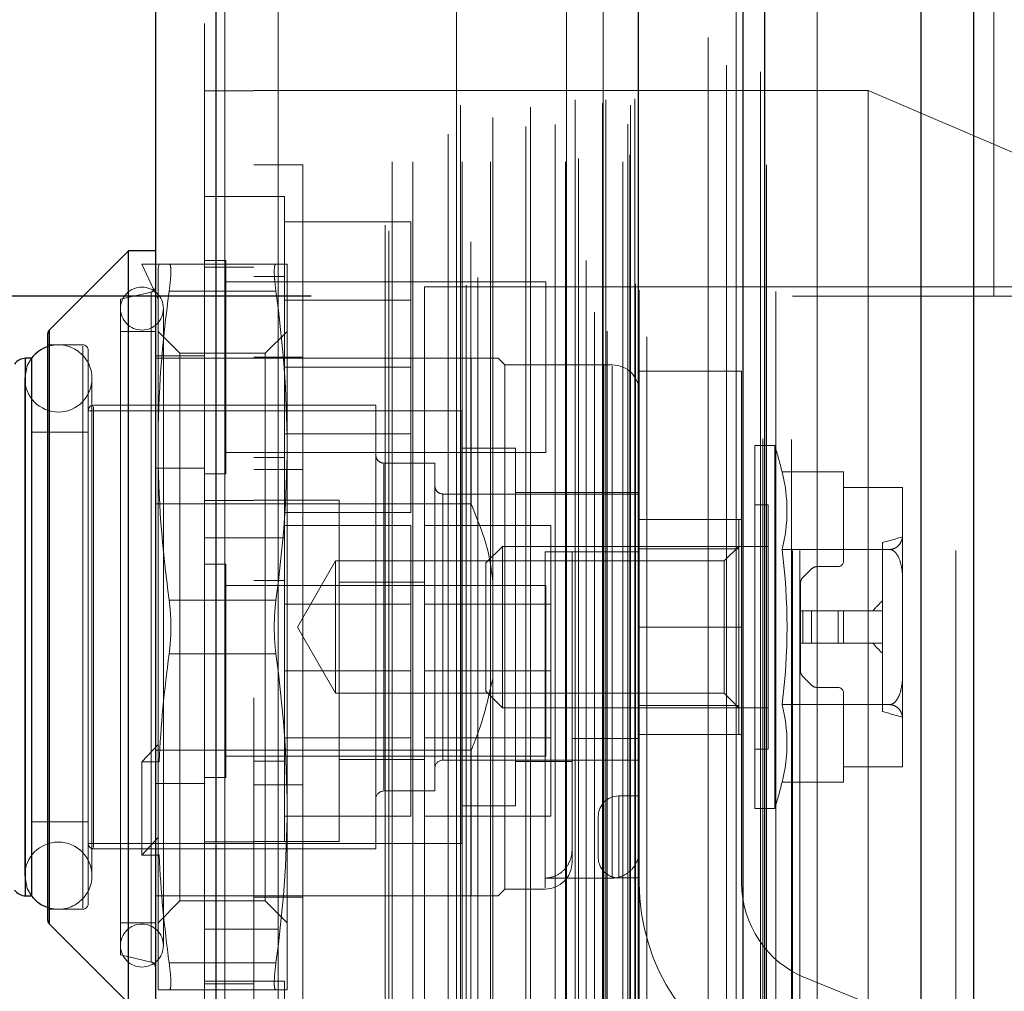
# Model space of a CAD drawing. Header units: inches. Extents: x 0.2 to 10.8, y 0.2 to 8.2.
# Tile 139 of 176: x 6.0583 to 6.1304, y 2.8182 to 2.8893. Entities that reach past the tile are written whole.
import ezdxf

# ---------------------------------------------------------------- set-up
doc = ezdxf.new("R2010")
doc.units = ezdxf.units.IN
doc.header["$MEASUREMENT"] = 0
doc.linetypes.add('HIDDEN', pattern=[0.07500000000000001, 0.05, -0.025])
doc.layers.add('DIMENSIONS', color=140, linetype='Continuous')
doc.styles.add('SLDTEXTSTYLE0', font='TXT', dxfattribs={"width": 0.7})
doc.dimstyles.new('SLDDIMSTYLE0', dxfattribs={"dimtxt": 0.0849609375, "dimasz": 0.13, "dimexe": 0, "dimexo": 0.0625, "dimgap": 0.021240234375, "dimtad": 0, "dimtih": 1, "dimtoh": 1, "dimlfac": 20, "dimrnd": 1e-09, "dimzin": 12, "dimdsep": 46, "dimtxsty": 'SLDTEXTSTYLE0', "dimsah": 1, "dimcen": 0.09, "dimadec": 0, "dimazin": 3, "dimtfac": 1, "dimtofl": 0, "dimtmove": 0, "dimatfit": 3, "dimfxl": 0, "dimfrac": 2, "dimtolj": 1, "dimtzin": 12, "dimarcsym": 0})

# ---------------------------------------------------------------- blocks, each defined once
blk = doc.blocks.new('_D_20')
at = {"layer": 'DIMENSIONS'}
for p, q in [((6.079613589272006, 4.993289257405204), (5.633181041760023, 4.993289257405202)), ((5.758181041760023, 4.993289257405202), (5.758181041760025, 4.1129049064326)), ((5.561267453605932, 3.958853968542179), (5.532737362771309, 3.958853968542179)), ((5.532737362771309, 3.958853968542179), (5.532737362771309, 3.823823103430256)), ((5.955094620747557, 3.958853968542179), (5.983624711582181, 3.958853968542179)), ((5.983624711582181, 3.958853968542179), (5.983624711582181, 3.823823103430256)), ((5.532737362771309, 3.823823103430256), (5.561267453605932, 3.823823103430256)), ((5.983624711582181, 3.823823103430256), (5.955094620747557, 3.823823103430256)), ((5.758181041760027, 2.869089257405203), (5.758181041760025, 3.804803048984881)), ((6.079613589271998, 2.869089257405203), (5.633181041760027, 2.869089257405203))]:
    blk.add_line(p, q, dxfattribs=at)
for points in [[(5.758181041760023, 4.993289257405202), (5.738181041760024, 4.863289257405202), (5.778181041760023, 4.863289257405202)], [(5.758181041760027, 2.869089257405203), (5.778181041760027, 2.999089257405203), (5.738181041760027, 2.999089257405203)]]:
    blk.add_solid(points, dxfattribs=at)
at = {"layer": 'DIMENSIONS', "char_height": 0.08333333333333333, "attachment_point": 1, "style": 'SLDTEXTSTYLE0'}
for s, insert in [('42.48', (5.596606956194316, 4.085296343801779)), ('1079.1', (5.561267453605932, 3.93124541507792))]:
    blk.add_mtext(s, dxfattribs=dict(at, insert=insert))
blk = doc.blocks.new('_D_21')
at = {"layer": 'DIMENSIONS'}
for p, q in [((6.061263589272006, 5.062439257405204), (5.218757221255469, 5.062439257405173)), ((5.343757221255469, 5.062439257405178), (5.343757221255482, 4.696759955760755)), ((5.146843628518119, 4.566628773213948), (5.118313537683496, 4.566628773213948)), ((5.118313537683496, 4.566628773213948), (5.118313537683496, 4.431597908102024)), ((5.540670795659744, 4.566628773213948), (5.569200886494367, 4.566628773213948)), ((5.569200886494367, 4.566628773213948), (5.569200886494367, 4.431597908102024)), ((5.118313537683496, 4.431597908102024), (5.146843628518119, 4.431597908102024)), ((5.569200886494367, 4.431597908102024), (5.540670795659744, 4.431597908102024)), ((5.343757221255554, 2.799889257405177), (5.343757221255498, 4.277546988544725)), ((6.061263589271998, 2.799889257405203), (5.218757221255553, 2.799889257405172))]:
    blk.add_line(p, q, dxfattribs=at)
for points in [[(5.343757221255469, 5.062439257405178), (5.323757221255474, 4.932439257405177), (5.363757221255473, 4.932439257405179)], [(5.343757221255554, 2.799889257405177), (5.363757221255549, 2.929889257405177), (5.32375722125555, 2.929889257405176)]]:
    blk.add_solid(points, dxfattribs=at)
at = {"layer": 'DIMENSIONS', "char_height": 0.08333333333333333, "attachment_point": 1, "style": 'SLDTEXTSTYLE0'}
for s, insert in [('45.25', (5.182183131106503, 4.693071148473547)), ('1149.4', (5.146843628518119, 4.539020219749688)), ('OPENING', (5.08172017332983, 4.38496930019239))]:
    blk.add_mtext(s, dxfattribs=dict(at, insert=insert))

msp = doc.modelspace()

# ---------------------------------------------------------------- linework, layer by layer
at = {"color": 7, "linetype": 'Continuous', "lineweight": 25}
for p, q in [((6.128109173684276, 5.117936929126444), (6.128109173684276, 2.750439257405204)), ((6.124290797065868, 2.750439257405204), (6.124290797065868, 5.117228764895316)), ((6.111263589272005, 2.750439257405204), (6.111263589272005, 5.111689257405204)), ((6.112845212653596, 2.750439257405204), (6.112845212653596, 5.111844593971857)), ((6.103581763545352, 2.766110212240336), (6.103581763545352, 5.096275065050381)), ((6.072669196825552, 2.771560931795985), (6.072669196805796, 5.090824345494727)), ((6.068206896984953, 5.089057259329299), (6.068206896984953, 2.773328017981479)), ((6.06623839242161, 2.872403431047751), (6.060448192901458, 2.866613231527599)), ((6.068206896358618, 2.872403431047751), (6.06623839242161, 2.872403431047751)), ((6.06623839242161, 2.817285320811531), (6.06623839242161, 2.872403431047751)), ((6.060332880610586, 2.823353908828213), (6.060332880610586, 2.866334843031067)), ((6.060448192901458, 2.823075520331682), (6.060448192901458, 2.866613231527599)), ((6.059134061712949, 2.86452941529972), (6.058707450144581, 2.86452941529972)), ((6.058707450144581, 2.825159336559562), (6.058707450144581, 2.86452941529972)), ((6.059151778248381, 2.825159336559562), (6.059151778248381, 2.86452941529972)), ((6.058707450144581, 2.825159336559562), (6.059134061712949, 2.825159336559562)), ((6.060448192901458, 2.823075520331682), (6.06623839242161, 2.817285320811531))]:
    msp.add_line(p, q, dxfattribs=at)
at = {"color": 7, "linetype": 'HIDDEN', "lineweight": 18}
for p, q in [((6.128109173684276, 5.117936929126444), (6.128109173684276, 2.750439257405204)), ((6.128109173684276, 2.750439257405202), (6.128109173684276, 5.117936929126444)), ((6.128109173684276, 2.750439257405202), (6.128109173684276, 5.117936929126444)), ((6.124290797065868, 2.750439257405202), (6.124290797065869, 5.117228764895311)), ((6.126836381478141, 2.750439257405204), (6.126836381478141, 5.117228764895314)), ((6.126836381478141, 2.750439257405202), (6.126836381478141, 5.117228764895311)), ((6.112845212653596, 2.750439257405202), (6.112845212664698, 5.111844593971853)), ((6.114863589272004, 2.750439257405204), (6.114863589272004, 5.111689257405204)), ((6.115390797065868, 2.750439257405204), (6.115390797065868, 5.111844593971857)), ((6.115390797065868, 2.750439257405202), (6.115390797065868, 5.111844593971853)), ((6.112692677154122, 2.758627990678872), (6.112692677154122, 5.103757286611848)), ((6.101046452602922, 2.764109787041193), (6.101046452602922, 5.098275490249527)), ((6.101046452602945, 2.764109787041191), (6.101046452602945, 5.098275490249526)), ((6.100995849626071, 5.095819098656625), (6.100995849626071, 2.766566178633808)), ((6.101301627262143, 2.766512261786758), (6.101301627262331, 5.095873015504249)), ((6.104206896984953, 2.766110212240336), (6.104206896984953, 5.096275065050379)), ((6.099763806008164, 2.767150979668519), (6.099763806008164, 5.0952342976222)), ((6.100359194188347, 2.767903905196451), (6.100359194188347, 5.094481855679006)), ((6.110739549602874, 5.094776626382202), (6.110739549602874, 2.767608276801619)), ((6.103627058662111, 2.769400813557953), (6.103627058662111, 5.092984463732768)), ((6.103643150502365, 2.769526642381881), (6.103643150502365, 5.092858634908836)), ((6.113657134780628, 2.769426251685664), (6.113657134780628, 5.092953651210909)), ((6.090959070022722, 2.769889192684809), (6.090959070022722, 5.092496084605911)), ((6.103356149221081, 2.769979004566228), (6.103356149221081, 5.092406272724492)), ((6.103356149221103, 2.769979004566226), (6.103356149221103, 5.092406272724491)), ((6.091818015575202, 2.770443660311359), (6.091818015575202, 5.091939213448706)), ((6.098325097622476, 5.091689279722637), (6.098325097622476, 2.770698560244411)), ((6.072669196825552, 5.090824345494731), (6.072669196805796, 2.771560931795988)), ((6.073294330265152, 2.771560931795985), (6.073294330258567, 5.090824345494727)), ((6.073294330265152, 5.090824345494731), (6.073294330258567, 2.771560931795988)), ((6.099745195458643, 2.771679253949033), (6.099745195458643, 5.090706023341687)), ((6.090250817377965, 5.090071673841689), (6.090250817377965, 2.772306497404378)), ((6.091309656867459, 2.773070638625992), (6.091309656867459, 5.089314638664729)), ((6.071806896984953, 5.089057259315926), (6.071806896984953, 2.773328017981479)), ((6.085299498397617, 2.773852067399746), (6.085299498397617, 5.088533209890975)), ((6.085039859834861, 2.77429050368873), (6.085039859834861, 5.08809477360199)), ((6.108677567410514, 5.088017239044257), (6.108677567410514, 2.774366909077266)), ((6.112954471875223, 2.77869231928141), (6.112954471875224, 5.083694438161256)), ((6.085539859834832, 2.778920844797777), (6.085539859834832, 5.083464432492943)), ((6.085539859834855, 2.778920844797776), (6.085539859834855, 5.083464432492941)), ((6.087059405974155, 2.778920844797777), (6.087059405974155, 5.083464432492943)), ((6.090553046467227, 5.083067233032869), (6.090553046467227, 2.779319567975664)), ((6.090680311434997, 2.778920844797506), (6.090680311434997, 5.083464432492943)), ((6.092747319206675, 2.778920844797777), (6.092747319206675, 5.083464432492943)), ((6.095670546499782, 5.082922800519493), (6.095670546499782, 2.779460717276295)), ((6.098249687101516, 2.778920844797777), (6.098249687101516, 5.083464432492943)), ((6.098953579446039, 5.083464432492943), (6.098953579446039, 2.778920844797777)), ((6.098953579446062, 2.778920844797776), (6.098953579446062, 5.083464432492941)), ((6.099203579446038, 2.779170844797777), (6.099203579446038, 5.083214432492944)), ((6.100953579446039, 5.083214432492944), (6.100953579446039, 2.779170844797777)), ((6.101203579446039, 2.778920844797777), (6.101203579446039, 5.083464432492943)), ((6.10120357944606, 5.083464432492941), (6.10120357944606, 2.778920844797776)), ((6.102447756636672, 2.778920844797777), (6.102447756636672, 5.083464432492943)), ((6.102447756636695, 2.778920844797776), (6.102447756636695, 5.083464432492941)), ((6.102953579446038, 2.779420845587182), (6.102953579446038, 5.082964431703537)), ((6.10295357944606, 2.779420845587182), (6.10295357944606, 5.082964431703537)), ((6.089644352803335, 2.780940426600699), (6.089644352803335, 5.081444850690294)), ((6.10280689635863, 5.081667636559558), (6.10280689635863, 2.780717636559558)), ((6.095342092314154, 2.781497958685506), (6.095342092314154, 5.080887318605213)), ((6.095342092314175, 2.781497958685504), (6.095342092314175, 5.080887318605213)), ((6.09747514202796, 2.781645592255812), (6.09747514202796, 5.080738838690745)), ((6.092908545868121, 2.782163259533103), (6.092908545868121, 5.080226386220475)), ((6.102995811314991, 2.783068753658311), (6.102995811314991, 5.07931652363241)), ((6.102995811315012, 2.783068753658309), (6.102995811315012, 5.079316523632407)), ((6.103324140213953, 2.783532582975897), (6.103324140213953, 5.078852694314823)), ((6.103324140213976, 2.783532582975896), (6.103324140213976, 5.078852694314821)), ((6.110039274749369, 2.785986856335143), (6.110039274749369, 5.076398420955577)), ((6.112519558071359, 2.785519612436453), (6.112519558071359, 5.076844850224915)), ((6.116663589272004, 2.799889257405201), (6.116663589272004, 5.062439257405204)), ((6.116663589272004, 2.799889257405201), (6.116663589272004, 5.062439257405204)), ((6.116663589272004, 2.799889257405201), (6.116663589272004, 5.062439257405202)), ((6.116663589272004, 2.799889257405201), (6.116663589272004, 5.062439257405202)), ((6.07540689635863, 5.039667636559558), (6.07540689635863, 2.822717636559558)), ((6.077206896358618, 2.822717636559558), (6.077206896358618, 5.039667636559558)), ((6.077206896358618, 2.822717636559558), (6.077206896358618, 5.039667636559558)), ((6.07720689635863, 5.039667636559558), (6.07720689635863, 2.822717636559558)), ((6.07720689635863, 5.039667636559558), (6.07720689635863, 2.822717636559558)), ((6.129613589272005, 2.869089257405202), (6.129613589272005, 3.200189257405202)), ((6.129613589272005, 2.869089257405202), (6.129613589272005, 3.200189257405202)), ((6.075406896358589, 2.884109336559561), (6.07180689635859, 2.884109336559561)), ((6.120406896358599, 2.88413433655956), (6.075406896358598, 2.88413433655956)), ((6.120406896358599, 2.88413433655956), (6.1204068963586, 2.84163433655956)), ((6.137906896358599, 2.87663433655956), (6.120406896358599, 2.88413433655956)), ((6.079006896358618, 2.878694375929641), (6.075406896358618, 2.878694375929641)), ((6.079006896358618, 2.878694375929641), (6.079006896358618, 2.81099437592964)), ((6.07540689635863, 2.876384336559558), (6.07180689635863, 2.876384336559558)), ((6.077656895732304, 2.876384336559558), (6.075406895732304, 2.876384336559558)), ((6.077656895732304, 2.851384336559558), (6.077656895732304, 2.876384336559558)), ((6.077656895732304, 2.874534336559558), (6.086906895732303, 2.874534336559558)), ((6.086906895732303, 2.863884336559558), (6.086906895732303, 2.874534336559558)), ((6.067222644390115, 2.871419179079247), (6.06840374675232, 2.868860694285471)), ((6.068481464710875, 2.871419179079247), (6.067222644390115, 2.871419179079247)), ((6.068481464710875, 2.871419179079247), (6.06840374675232, 2.871125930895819)), ((6.069218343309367, 2.871419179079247), (6.077037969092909, 2.871419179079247)), ((6.07336939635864, 2.871696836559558), (6.07180689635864, 2.871696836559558)), ((6.07336939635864, 2.856071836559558), (6.07336939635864, 2.871696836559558)), ((6.077852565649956, 2.858131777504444), (6.077852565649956, 2.871419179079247)), ((6.06840374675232, 2.858131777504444), (6.06840374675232, 2.871125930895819)), ((6.075406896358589, 2.871209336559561), (6.07180689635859, 2.871209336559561)), ((6.09680689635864, 2.870134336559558), (6.07336939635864, 2.870134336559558)), ((6.077656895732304, 2.870509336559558), (6.075406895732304, 2.870509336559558)), ((6.09680689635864, 2.857634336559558), (6.09680689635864, 2.870134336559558)), ((6.067901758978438, 2.869380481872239), (6.065647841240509, 2.868860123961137)), ((6.067901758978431, 2.869358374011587), (6.067901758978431, 2.820330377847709)), ((6.067901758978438, 2.869358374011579), (6.067901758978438, 2.820330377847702)), ((6.067901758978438, 2.869358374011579), (6.067901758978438, 2.820330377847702)), ((6.069218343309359, 2.869450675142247), (6.077037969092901, 2.869450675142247)), ((6.069218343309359, 2.869450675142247), (6.077037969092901, 2.869450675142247)), ((6.069218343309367, 2.869450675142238), (6.077037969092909, 2.869450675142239)), ((6.069218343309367, 2.86945067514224), (6.077037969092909, 2.86945067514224)), ((6.069218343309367, 2.869450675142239), (6.077037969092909, 2.869450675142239)), ((6.069218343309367, 2.86945067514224), (6.077037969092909, 2.86945067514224)), ((6.087906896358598, 2.86975933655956), (6.087906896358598, 2.81350933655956)), ((6.137906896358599, 2.86975933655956), (6.087906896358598, 2.86975933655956)), ((6.065647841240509, 2.820828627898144), (6.065647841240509, 2.868860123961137)), ((6.086906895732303, 2.868781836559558), (6.077656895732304, 2.868781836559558)), ((6.129613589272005, 2.869089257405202), (6.114863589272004, 2.869089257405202)), ((6.131413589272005, 2.869089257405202), (6.129613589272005, 2.869089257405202)), ((6.068797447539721, 2.821517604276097), (6.068797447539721, 2.868171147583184)), ((6.060448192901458, 2.866613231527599), (6.060448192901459, 2.844844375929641)), ((6.06044819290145, 2.866591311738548), (6.06044819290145, 2.823097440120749)), ((6.060448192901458, 2.866591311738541), (6.060448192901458, 2.823097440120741)), ((6.068206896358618, 2.866497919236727), (6.065647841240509, 2.866497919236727)), ((6.070002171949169, 2.864899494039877), (6.06840374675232, 2.866497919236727)), ((6.077852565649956, 2.866497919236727), (6.076254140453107, 2.864899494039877)), ((6.062891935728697, 2.865513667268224), (6.060332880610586, 2.865513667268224)), ((6.06289193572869, 2.865425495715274), (6.06289193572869, 2.824263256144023)), ((6.062891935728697, 2.865425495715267), (6.062891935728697, 2.824263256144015)), ((6.062891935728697, 2.865425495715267), (6.062891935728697, 2.824263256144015)), ((6.063285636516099, 2.82456878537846), (6.063285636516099, 2.865119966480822)), ((6.070002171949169, 2.834816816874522), (6.070002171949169, 2.864899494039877)), ((6.076254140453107, 2.864899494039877), (6.070002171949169, 2.864899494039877)), ((6.076254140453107, 2.834816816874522), (6.076254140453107, 2.864899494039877)), ((6.058707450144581, 2.86452941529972), (6.058707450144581, 2.844844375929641)), ((6.058707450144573, 2.864507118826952), (6.058707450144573, 2.825181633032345)), ((6.058707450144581, 2.864507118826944), (6.058707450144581, 2.825181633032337)), ((6.059151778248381, 2.86452941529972), (6.059134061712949, 2.86452941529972)), ((6.09133681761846, 2.86452941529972), (6.068206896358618, 2.86452941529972)), ((6.071806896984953, 2.864709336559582), (6.068206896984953, 2.864709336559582)), ((6.079006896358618, 2.864619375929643), (6.075406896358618, 2.864619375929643)), ((6.09133681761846, 2.853865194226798), (6.09133681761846, 2.86452941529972)), ((6.093797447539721, 2.864037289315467), (6.093305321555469, 2.86452941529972)), ((6.077656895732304, 2.863884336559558), (6.086906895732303, 2.863884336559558)), ((6.086906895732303, 2.853234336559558), (6.086906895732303, 2.863884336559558)), ((6.093797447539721, 2.825651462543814), (6.093797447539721, 2.864037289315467)), ((6.101671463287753, 2.864037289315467), (6.093797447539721, 2.864037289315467)), ((6.101671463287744, 2.826459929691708), (6.101671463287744, 2.863946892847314)), ((6.101671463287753, 2.8264599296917), (6.101671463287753, 2.863946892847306)), ((6.101671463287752, 2.8264599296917), (6.101671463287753, 2.863946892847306)), ((6.103639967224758, 2.844845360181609), (6.10363996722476, 2.863595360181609)), ((6.111139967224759, 2.863595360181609), (6.103639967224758, 2.863595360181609)), ((6.111139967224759, 2.844845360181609), (6.111139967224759, 2.863595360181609)), ((6.058641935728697, 2.863053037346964), (6.058641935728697, 2.826635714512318)), ((6.063563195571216, 2.826635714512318), (6.063563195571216, 2.863053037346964)), ((6.090647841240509, 2.860690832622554), (6.063285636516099, 2.860690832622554)), ((6.084348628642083, 2.861084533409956), (6.0636793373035, 2.861084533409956)), ((6.063679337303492, 2.860995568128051), (6.063679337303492, 2.828693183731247)), ((6.0636793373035, 2.860995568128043), (6.0636793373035, 2.828693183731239)), ((6.0636793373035, 2.860995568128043), (6.0636793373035, 2.828693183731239)), ((6.084348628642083, 2.828604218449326), (6.084348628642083, 2.861084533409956)), ((6.090647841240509, 2.828997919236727), (6.090647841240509, 2.860690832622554)), ((6.063285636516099, 2.859116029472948), (6.059151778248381, 2.859116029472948)), ((6.077656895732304, 2.858986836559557), (6.086906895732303, 2.858986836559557)), ((6.06840374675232, 2.835113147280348), (6.06840374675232, 2.858131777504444)), ((6.07336939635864, 2.857634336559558), (6.09680689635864, 2.857634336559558)), ((6.077852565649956, 2.831556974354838), (6.077852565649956, 2.858131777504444)), ((6.094584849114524, 2.857934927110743), (6.090647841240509, 2.857934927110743)), ((6.094584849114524, 2.831753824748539), (6.094584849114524, 2.857934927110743)), ((6.112104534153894, 2.831556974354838), (6.112104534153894, 2.858131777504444)), ((6.113569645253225, 2.858131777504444), (6.112104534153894, 2.858131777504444)), ((6.113569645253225, 2.831556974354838), (6.113569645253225, 2.858131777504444)), ((6.075406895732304, 2.857259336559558), (6.077656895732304, 2.857259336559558)), ((6.0886793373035, 2.856852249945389), (6.084939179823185, 2.856852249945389)), ((6.0886793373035, 2.832836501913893), (6.0886793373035, 2.856852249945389)), ((6.071806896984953, 2.856484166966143), (6.068206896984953, 2.856484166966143)), ((6.079006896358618, 2.856394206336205), (6.075406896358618, 2.856394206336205)), ((6.084939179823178, 2.856764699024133), (6.084939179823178, 2.832924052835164)), ((6.084939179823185, 2.856764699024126), (6.084939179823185, 2.832924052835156)), ((6.084939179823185, 2.856764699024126), (6.084939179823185, 2.832924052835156)), ((6.114103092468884, 2.856209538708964), (6.11860059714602, 2.856209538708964)), ((6.11860059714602, 2.855073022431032), (6.11860059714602, 2.856209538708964)), ((6.07180689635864, 2.856071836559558), (6.07336939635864, 2.856071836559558)), ((6.10363996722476, 2.85468689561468), (6.094584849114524, 2.85468689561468)), ((6.122930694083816, 2.855073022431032), (6.11860059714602, 2.855073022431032)), ((6.11860059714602, 2.84966721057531), (6.11860059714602, 2.855073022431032)), ((6.12293130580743, 2.855019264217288), (6.12293130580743, 2.855037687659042)), ((6.122931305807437, 2.85501926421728), (6.122931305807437, 2.855037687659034)), ((6.122931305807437, 2.85501926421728), (6.122931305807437, 2.855037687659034)), ((6.122931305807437, 2.851717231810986), (6.122931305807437, 2.85501926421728)), ((6.075406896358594, 2.854109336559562), (6.071806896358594, 2.854109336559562)), ((6.077656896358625, 2.85413433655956), (6.075406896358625, 2.85413433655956)), ((6.081656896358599, 2.85413433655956), (6.077656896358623, 2.85413433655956)), ((6.081656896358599, 2.82913433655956), (6.081656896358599, 2.85413433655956)), ((6.10363996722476, 2.85458847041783), (6.089269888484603, 2.85458847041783)), ((6.089269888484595, 2.854565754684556), (6.089269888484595, 2.835122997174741)), ((6.089269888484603, 2.854565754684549), (6.089269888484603, 2.835122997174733)), ((6.089269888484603, 2.854565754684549), (6.089269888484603, 2.835122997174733)), ((6.09133681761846, 2.853865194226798), (6.068206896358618, 2.853865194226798)), ((6.077656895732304, 2.853234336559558), (6.086906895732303, 2.853234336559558)), ((6.113088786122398, 2.853801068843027), (6.112104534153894, 2.853801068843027)), ((6.113088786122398, 2.835887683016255), (6.113088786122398, 2.853801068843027)), ((6.10363996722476, 2.852720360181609), (6.111139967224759, 2.852720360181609)), ((6.110923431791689, 2.852718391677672), (6.10363996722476, 2.852718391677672)), ((6.110923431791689, 2.850584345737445), (6.110923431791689, 2.852718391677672)), ((6.077656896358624, 2.85228433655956), (6.086906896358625, 2.85228433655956)), ((6.086906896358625, 2.84163433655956), (6.086906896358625, 2.85228433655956)), ((6.087906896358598, 2.85228433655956), (6.097156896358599, 2.85228433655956)), ((6.097156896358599, 2.84163433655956), (6.097156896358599, 2.85228433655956)), ((6.07180689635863, 2.851384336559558), (6.07540689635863, 2.851384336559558)), ((6.075406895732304, 2.851384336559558), (6.077656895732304, 2.851384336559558)), ((6.077656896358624, 2.84163433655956), (6.077656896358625, 2.851384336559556)), ((6.122931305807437, 2.848146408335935), (6.122931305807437, 2.851717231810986)), ((6.09362717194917, 2.850749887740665), (6.092419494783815, 2.84954221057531)), ((6.09362717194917, 2.838938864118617), (6.09362717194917, 2.850749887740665)), ((6.113088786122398, 2.850749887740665), (6.09362717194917, 2.850749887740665)), ((6.096750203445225, 2.850356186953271), (6.096750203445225, 2.825738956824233)), ((6.096750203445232, 2.850356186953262), (6.096750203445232, 2.825738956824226)), ((6.096750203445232, 2.850356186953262), (6.096750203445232, 2.825738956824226)), ((6.10363996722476, 2.850356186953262), (6.09871870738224, 2.850356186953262)), ((6.09871870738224, 2.850356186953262), (6.09871870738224, 2.836689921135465)), ((6.110923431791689, 2.850584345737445), (6.10363996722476, 2.850584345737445)), ((6.110923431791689, 2.850749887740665), (6.109857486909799, 2.849683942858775)), ((6.110923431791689, 2.839104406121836), (6.110923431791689, 2.850584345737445)), ((6.114103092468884, 2.850526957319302), (6.121985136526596, 2.850526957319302)), ((6.121454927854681, 2.838653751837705), (6.121454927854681, 2.851035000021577)), ((6.081397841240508, 2.849683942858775), (6.078603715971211, 2.844844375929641)), ((6.081397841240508, 2.840004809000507), (6.081397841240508, 2.849683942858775)), ((6.109857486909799, 2.849683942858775), (6.081397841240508, 2.849683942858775)), ((6.109857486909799, 2.844844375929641), (6.109857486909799, 2.849683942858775)), ((6.073369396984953, 2.84944683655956), (6.071806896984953, 2.84944683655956)), ((6.073369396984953, 2.84163433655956), (6.073369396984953, 2.84944683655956)), ((6.092419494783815, 2.840146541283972), (6.092419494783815, 2.84954221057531)), ((6.115623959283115, 2.848462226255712), (6.116262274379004, 2.849100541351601)), ((6.1166798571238, 2.849273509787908), (6.118206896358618, 2.849273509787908)), ((6.077656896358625, 2.84825933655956), (6.075406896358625, 2.84825933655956)), ((6.096806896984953, 2.84788433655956), (6.073369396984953, 2.84788433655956)), ((6.087906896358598, 2.84813433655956), (6.081656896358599, 2.84813433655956)), ((6.096806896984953, 2.84163433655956), (6.096806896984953, 2.84788433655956)), ((6.115450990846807, 2.846025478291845), (6.115450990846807, 2.848044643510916)), ((6.122931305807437, 2.841542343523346), (6.122931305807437, 2.848146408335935)), ((6.069218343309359, 2.846812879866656), (6.077037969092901, 2.846812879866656)), ((6.069218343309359, 2.846812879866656), (6.077037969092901, 2.846812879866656)), ((6.069218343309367, 2.846812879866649), (6.077037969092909, 2.846812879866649)), ((6.069218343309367, 2.846812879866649), (6.077037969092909, 2.846812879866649)), ((6.069218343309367, 2.846812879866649), (6.077037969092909, 2.846812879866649)), ((6.069218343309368, 2.846812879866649), (6.077037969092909, 2.846812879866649)), ((6.086906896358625, 2.84653183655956), (6.077656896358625, 2.84653183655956)), ((6.097156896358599, 2.84653183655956), (6.087906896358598, 2.84653183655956)), ((6.115450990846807, 2.846025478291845), (6.115450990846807, 2.843663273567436)), ((6.115623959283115, 2.846025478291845), (6.115450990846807, 2.846025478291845)), ((6.115623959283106, 2.846025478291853), (6.115623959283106, 2.843663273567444)), ((6.115623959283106, 2.846025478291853), (6.115623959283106, 2.843663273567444)), ((6.115623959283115, 2.846025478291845), (6.115623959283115, 2.843663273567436)), ((6.115623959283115, 2.846025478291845), (6.115623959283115, 2.843663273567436)), ((6.116262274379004, 2.846025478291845), (6.115623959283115, 2.846025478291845)), ((6.115623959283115, 2.846025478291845), (6.115623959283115, 2.843663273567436)), ((6.115623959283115, 2.846025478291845), (6.115623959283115, 2.843663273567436)), ((6.116262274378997, 2.846025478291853), (6.116262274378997, 2.843663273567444)), ((6.116262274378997, 2.846025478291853), (6.116262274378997, 2.843663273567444)), ((6.116262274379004, 2.846025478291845), (6.116262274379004, 2.843663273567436)), ((6.116262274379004, 2.846025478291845), (6.116262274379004, 2.843663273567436)), ((6.1166798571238, 2.846025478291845), (6.116262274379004, 2.846025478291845)), ((6.116262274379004, 2.846025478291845), (6.116262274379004, 2.843663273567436)), ((6.116262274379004, 2.846025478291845), (6.116262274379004, 2.843663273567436)), ((6.116679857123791, 2.846025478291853), (6.116679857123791, 2.843663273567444)), ((6.116679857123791, 2.846025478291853), (6.116679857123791, 2.843663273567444)), ((6.1166798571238, 2.846025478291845), (6.1166798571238, 2.843663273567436)), ((6.1166798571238, 2.846025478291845), (6.1166798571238, 2.843663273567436)), ((6.1166798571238, 2.846025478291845), (6.1166798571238, 2.843663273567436)), ((6.118206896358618, 2.846025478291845), (6.1166798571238, 2.846025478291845)), ((6.1166798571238, 2.846025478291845), (6.1166798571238, 2.843663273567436)), ((6.11820689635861, 2.846025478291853), (6.11820689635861, 2.843663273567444)), ((6.11820689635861, 2.846025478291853), (6.11820689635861, 2.843663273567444)), ((6.118206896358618, 2.846025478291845), (6.118206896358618, 2.843663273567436)), ((6.118206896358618, 2.846025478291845), (6.118206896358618, 2.843663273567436)), ((6.118206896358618, 2.846025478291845), (6.118206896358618, 2.843663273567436)), ((6.11860059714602, 2.846025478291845), (6.118206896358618, 2.846025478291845)), ((6.118206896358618, 2.846025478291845), (6.118206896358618, 2.843663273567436)), ((6.121454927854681, 2.846025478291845), (6.11860059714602, 2.846025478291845)), ((6.11860059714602, 2.846025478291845), (6.11860059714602, 2.843663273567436)), ((6.058707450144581, 2.844844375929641), (6.058707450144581, 2.825159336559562)), ((6.060448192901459, 2.844844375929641), (6.060448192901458, 2.823075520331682)), ((6.078603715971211, 2.844844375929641), (6.081397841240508, 2.840004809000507)), ((6.10363996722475, 2.844845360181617), (6.111139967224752, 2.844845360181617)), ((6.10363996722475, 2.844845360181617), (6.111139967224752, 2.844845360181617)), ((6.103639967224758, 2.844845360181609), (6.111139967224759, 2.844845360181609)), ((6.103639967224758, 2.844845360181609), (6.111139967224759, 2.844845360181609)), ((6.103639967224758, 2.844845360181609), (6.10363996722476, 2.826095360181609)), ((6.103639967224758, 2.844845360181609), (6.111139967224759, 2.844845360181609)), ((6.103639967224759, 2.844845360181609), (6.11113996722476, 2.844845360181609)), ((6.109857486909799, 2.840004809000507), (6.109857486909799, 2.844844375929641)), ((6.111139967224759, 2.826095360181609), (6.111139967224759, 2.844845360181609)), ((6.115623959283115, 2.843663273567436), (6.115450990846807, 2.843663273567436)), ((6.115450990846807, 2.841644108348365), (6.115450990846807, 2.843663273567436)), ((6.116262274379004, 2.843663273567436), (6.115623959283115, 2.843663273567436)), ((6.1166798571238, 2.843663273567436), (6.116262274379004, 2.843663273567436)), ((6.118206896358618, 2.843663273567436), (6.1166798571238, 2.843663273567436)), ((6.11860059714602, 2.843663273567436), (6.118206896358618, 2.843663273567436)), ((6.121454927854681, 2.843663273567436), (6.11860059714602, 2.843663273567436)), ((6.069218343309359, 2.842875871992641), (6.077037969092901, 2.842875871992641)), ((6.069218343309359, 2.842875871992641), (6.077037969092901, 2.842875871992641)), ((6.069218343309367, 2.842875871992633), (6.077037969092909, 2.842875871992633)), ((6.069218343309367, 2.842875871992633), (6.077037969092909, 2.842875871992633)), ((6.069218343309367, 2.842875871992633), (6.077037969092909, 2.842875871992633)), ((6.069218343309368, 2.842875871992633), (6.077037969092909, 2.842875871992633)), ((6.073369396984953, 2.833821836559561), (6.073369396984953, 2.84163433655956)), ((6.077656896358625, 2.82913433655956), (6.077656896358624, 2.84163433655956)), ((6.077656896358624, 2.84163433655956), (6.086906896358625, 2.84163433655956)), ((6.086906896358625, 2.83098433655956), (6.086906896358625, 2.84163433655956)), ((6.087906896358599, 2.84163433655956), (6.097156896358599, 2.84163433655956)), ((6.096806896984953, 2.83538433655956), (6.096806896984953, 2.84163433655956)), ((6.097156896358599, 2.83098433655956), (6.097156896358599, 2.84163433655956)), ((6.116262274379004, 2.84058821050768), (6.115623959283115, 2.84122652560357)), ((6.1204068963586, 2.84163433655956), (6.120406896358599, 2.79913433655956)), ((6.122931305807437, 2.837971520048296), (6.122931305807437, 2.841542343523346)), ((6.118206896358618, 2.840415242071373), (6.1166798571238, 2.840415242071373)), ((6.081397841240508, 2.840004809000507), (6.109857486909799, 2.840004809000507)), ((6.092419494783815, 2.840146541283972), (6.09362717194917, 2.838938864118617)), ((6.109857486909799, 2.840004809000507), (6.110923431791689, 2.838938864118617)), ((6.11860059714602, 2.83461572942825), (6.11860059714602, 2.840021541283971)), ((6.09362717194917, 2.838938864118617), (6.113088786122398, 2.838938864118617)), ((6.110923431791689, 2.839104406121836), (6.10363996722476, 2.839104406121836)), ((6.110923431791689, 2.836970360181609), (6.110923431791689, 2.839104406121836)), ((6.114103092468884, 2.839161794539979), (6.121985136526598, 2.839161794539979)), ((6.122931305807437, 2.834669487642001), (6.122931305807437, 2.837971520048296)), ((6.077656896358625, 2.83673683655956), (6.086906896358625, 2.83673683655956)), ((6.087906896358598, 2.83673683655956), (6.097156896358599, 2.83673683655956)), ((6.10363996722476, 2.836689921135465), (6.09871870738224, 2.836689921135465)), ((6.09871870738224, 2.828525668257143), (6.09871870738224, 2.836689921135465)), ((6.10363996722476, 2.836970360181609), (6.111139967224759, 2.836970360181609)), ((6.06840374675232, 2.836245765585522), (6.067222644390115, 2.834966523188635)), ((6.09133681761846, 2.835823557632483), (6.068206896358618, 2.835823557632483)), ((6.073369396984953, 2.83538433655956), (6.096806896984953, 2.83538433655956)), ((6.09133681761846, 2.825159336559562), (6.09133681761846, 2.835823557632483)), ((6.112104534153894, 2.835887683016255), (6.113088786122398, 2.835887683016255)), ((6.067222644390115, 2.82814742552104), (6.067222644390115, 2.834966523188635)), ((6.067222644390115, 2.834966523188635), (6.068481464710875, 2.834966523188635)), ((6.068481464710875, 2.834966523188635), (6.06840374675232, 2.835113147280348)), ((6.06840374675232, 2.835113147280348), (6.06840374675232, 2.829426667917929)), ((6.070002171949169, 2.824789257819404), (6.070002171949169, 2.834816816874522)), ((6.075406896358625, 2.83500933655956), (6.077656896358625, 2.83500933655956)), ((6.076254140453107, 2.824789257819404), (6.076254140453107, 2.834816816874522)), ((6.081656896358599, 2.83513433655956), (6.087906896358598, 2.83513433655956)), ((6.089269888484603, 2.835100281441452), (6.10363996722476, 2.835100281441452)), ((6.094584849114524, 2.835001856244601), (6.09871870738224, 2.835001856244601)), ((6.11860059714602, 2.83461572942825), (6.122930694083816, 2.83461572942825)), ((6.11860059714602, 2.833479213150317), (6.11860059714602, 2.83461572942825)), ((6.12293130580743, 2.834651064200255), (6.12293130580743, 2.834669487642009)), ((6.122931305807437, 2.834651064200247), (6.122931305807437, 2.834669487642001)), ((6.122931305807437, 2.834651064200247), (6.122931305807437, 2.834669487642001)), ((6.071806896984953, 2.833821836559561), (6.073369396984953, 2.833821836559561)), ((6.071806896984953, 2.833384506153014), (6.068206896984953, 2.833384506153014)), ((6.079006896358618, 2.833294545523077), (6.075406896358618, 2.833294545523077)), ((6.114103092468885, 2.833479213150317), (6.11860059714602, 2.833479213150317)), ((6.084939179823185, 2.832836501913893), (6.0886793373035, 2.832836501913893)), ((6.102139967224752, 2.832470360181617), (6.102139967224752, 2.826470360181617)), ((6.102139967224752, 2.826470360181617), (6.102139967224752, 2.832470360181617)), ((6.10213996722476, 2.832470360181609), (6.10213996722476, 2.826470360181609)), ((6.10213996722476, 2.826470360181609), (6.10213996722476, 2.832470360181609)), ((6.10213996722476, 2.832470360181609), (6.10213996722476, 2.826470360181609)), ((6.10213996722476, 2.832470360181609), (6.10363996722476, 2.832470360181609)), ((6.10213996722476, 2.826470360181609), (6.10213996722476, 2.832470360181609)), ((6.090647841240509, 2.831753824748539), (6.094584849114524, 2.831753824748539)), ((6.077656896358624, 2.83098433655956), (6.086906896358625, 2.83098433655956)), ((6.077852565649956, 2.818269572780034), (6.077852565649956, 2.831556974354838)), ((6.087906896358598, 2.83098433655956), (6.097156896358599, 2.83098433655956)), ((6.100639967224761, 2.830970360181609), (6.100639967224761, 2.827970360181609)), ((6.112104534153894, 2.831556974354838), (6.113569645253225, 2.831556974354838)), ((6.059151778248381, 2.830572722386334), (6.063285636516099, 2.830572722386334)), ((6.063285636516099, 2.828997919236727), (6.090647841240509, 2.828997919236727)), ((6.06840374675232, 2.829426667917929), (6.067222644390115, 2.82814742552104)), ((6.06840374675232, 2.828294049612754), (6.06840374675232, 2.829426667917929)), ((6.071806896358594, 2.829109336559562), (6.075406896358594, 2.829109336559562)), ((6.075406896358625, 2.82913433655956), (6.077656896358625, 2.82913433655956)), ((6.077656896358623, 2.82913433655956), (6.081656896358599, 2.82913433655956)), ((6.0636793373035, 2.828604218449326), (6.084348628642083, 2.828604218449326)), ((6.067222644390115, 2.82814742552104), (6.068481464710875, 2.82814742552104)), ((6.068481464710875, 2.82814742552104), (6.06840374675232, 2.828294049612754)), ((6.06840374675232, 2.818269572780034), (6.06840374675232, 2.828294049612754)), ((6.09871870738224, 2.827619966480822), (6.09871870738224, 2.828525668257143)), ((6.101671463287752, 2.8264599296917), (6.096750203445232, 2.8264599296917)), ((6.10213996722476, 2.826470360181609), (6.10363996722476, 2.826470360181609)), ((6.059134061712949, 2.825159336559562), (6.059151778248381, 2.825159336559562)), ((6.071806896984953, 2.825159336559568), (6.068206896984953, 2.825159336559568)), ((6.09133681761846, 2.825159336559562), (6.071806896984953, 2.825159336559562)), ((6.093305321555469, 2.825159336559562), (6.093797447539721, 2.825651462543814)), ((6.093797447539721, 2.825651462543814), (6.096750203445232, 2.825651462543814)), ((6.06840374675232, 2.823190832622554), (6.070002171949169, 2.824789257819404)), ((6.070002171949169, 2.824789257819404), (6.076254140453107, 2.824789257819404)), ((6.079006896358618, 2.825069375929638), (6.075406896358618, 2.825069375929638)), ((6.076254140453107, 2.824789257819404), (6.077852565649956, 2.823190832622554)), ((6.060332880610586, 2.824175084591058), (6.062891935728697, 2.824175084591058)), ((6.065647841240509, 2.823190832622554), (6.068206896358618, 2.823190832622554)), ((6.07720689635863, 2.822717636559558), (6.07180689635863, 2.822717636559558)), ((6.075406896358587, 2.790359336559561), (6.075406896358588, 2.822717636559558)), ((6.07720689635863, 2.822717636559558), (6.07720689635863, 2.780717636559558)), ((6.065647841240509, 2.820828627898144), (6.067901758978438, 2.820308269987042)), ((6.069218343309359, 2.82023807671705), (6.077037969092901, 2.82023807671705)), ((6.069218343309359, 2.82023807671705), (6.077037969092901, 2.82023807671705)), ((6.069218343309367, 2.820238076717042), (6.077037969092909, 2.820238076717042)), ((6.069218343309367, 2.820238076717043), (6.077037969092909, 2.820238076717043)), ((6.069218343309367, 2.820238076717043), (6.077037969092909, 2.820238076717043)), ((6.069218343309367, 2.820238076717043), (6.077037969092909, 2.820238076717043)), ((6.075406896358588, 2.818909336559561), (6.071806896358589, 2.818909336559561)), ((6.07180689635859, 2.818709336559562), (6.075406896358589, 2.818709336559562)), ((6.077656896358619, 2.818909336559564), (6.075406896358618, 2.818909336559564)), ((6.077656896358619, 2.793909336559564), (6.077656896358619, 2.818909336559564)), ((6.129263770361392, 2.81370876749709), (6.115828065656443, 2.819142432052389)), ((6.069218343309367, 2.818269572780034), (6.077037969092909, 2.818269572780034))]:
    msp.add_line(p, q, dxfattribs=at)
at = {"color": 7, "linetype": 'HIDDEN', "lineweight": 18, "flags": 128}
for points in [[(6.114797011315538, 2.758583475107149), (6.114797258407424, 3.92190515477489), (6.114797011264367, 5.103791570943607)], [(6.114797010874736, 2.758591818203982), (6.114797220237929, 3.907480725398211), (6.114797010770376, 5.103791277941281)], [(6.113657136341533, 2.769419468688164), (6.113657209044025, 3.955536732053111), (6.113657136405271, 5.092967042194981)], [(6.112954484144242, 2.778692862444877), (6.112954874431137, 3.883758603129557), (6.112954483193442, 5.083693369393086)], [(6.108684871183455, 5.08266956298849), (6.108684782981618, 3.940455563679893), (6.108684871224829, 2.779709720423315)], [(6.108684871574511, 5.082671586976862), (6.108684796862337, 3.954902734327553), (6.10868487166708, 2.779714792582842)], [(6.059134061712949, 2.86452941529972), (6.05882924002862, 2.863994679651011), (6.058641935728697, 2.863053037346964)], [(6.058641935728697, 2.826635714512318), (6.05882924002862, 2.82569407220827), (6.059134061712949, 2.825159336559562)]]:
    msp.add_lwpolyline(points, dxfattribs=at)
at = {"color": 7, "linetype": 'HIDDEN', "lineweight": 18}
for centre, radius, start, end in [((6.067222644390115, 2.868171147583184), 0.001574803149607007, 0, 180), ((6.067813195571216, 2.869764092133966), 0.0003937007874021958, 283.0000000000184, 359.9999999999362), ((6.067222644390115, 2.868171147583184), 0.001574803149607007, 180, 0), ((6.061102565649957, 2.863053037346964), 0.002460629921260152, 0, 108.2280527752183), ((6.062891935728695, 2.86511996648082), 0.0003937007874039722, 3.231443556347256e-10, 89.99999999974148), ((6.101671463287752, 2.862068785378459), 0.001968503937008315, 0, 89.99999999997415), ((6.061102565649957, 2.863053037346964), 0.002460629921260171, 180, 0), ((6.0636793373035, 2.860690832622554), 0.0003937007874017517, 90, 180), ((6.069419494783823, 2.844844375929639), 0.04610629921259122, 14.27044514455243, 16.74966025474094), ((6.084939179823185, 2.857442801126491), 0.0005905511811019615, 179.9999999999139, 270.0000000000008), ((6.103044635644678, 2.853368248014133), 0.01141763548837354, 345.5904657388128, 14.40953426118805), ((6.089269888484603, 2.855179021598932), 0.0005905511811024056, 179.9999999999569, 270.0000000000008), ((6.120606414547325, 2.855019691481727), 0.002324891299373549, 359.9894702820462, 1.314429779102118), ((6.121910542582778, 2.855037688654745), 0.001020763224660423, 359.9999441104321, 1.983692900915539), ((6.120606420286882, 2.855019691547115), 0.00232488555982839, 359.9894686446, 1.31443141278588), ((6.406268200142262, 1.833123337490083), 1.057006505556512, 105.5486178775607, 105.6317027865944), ((6.069419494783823, 2.844844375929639), 0.04504348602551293, 352.7523851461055, 7.247614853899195), ((6.118206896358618, 2.84966721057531), 0.0003937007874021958, 270.0000000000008, 359.9999999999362), ((6.1166798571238, 2.848682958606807), 0.0005905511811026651, 90, 135.0000000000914), ((6.116041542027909, 2.848044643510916), 0.0005905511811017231, 134.9999999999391, 180), ((6.116041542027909, 2.841644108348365), 0.0005905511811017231, 180, 225.0000000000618), ((6.1166798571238, 2.841005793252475), 0.0005905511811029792, 224.9999999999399, 270.0000000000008), ((6.118206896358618, 2.840021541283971), 0.0003937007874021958, 0, 90), ((6.103044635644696, 2.836320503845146), 0.01141763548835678, 345.5904657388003, 14.40953426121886), ((6.406268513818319, 3.856566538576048), 1.057007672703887, 254.3682972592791, 254.4513820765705), ((6.089269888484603, 2.834509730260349), 0.0005905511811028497, 90, 180), ((6.120606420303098, 2.834669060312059), 0.00232488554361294, 358.6855685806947, 0.01053135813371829), ((6.120606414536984, 2.834669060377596), 0.002324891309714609, 358.6855702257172, 0.01052971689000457), ((6.121910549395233, 2.834651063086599), 0.001020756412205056, 358.0163004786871, 6.250989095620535e-05), ((6.069419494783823, 2.844844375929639), 0.0461062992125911, 343.2503397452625, 345.7295548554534), ((6.084939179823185, 2.832245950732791), 0.0005905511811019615, 90, 180), ((6.10213996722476, 2.830970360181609), 0.001500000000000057, 90, 180), ((6.061102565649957, 2.826635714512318), 0.002460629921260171, 0, 180), ((6.0636793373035, 2.828997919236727), 0.0003937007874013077, 180, 270.0000000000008), ((6.096750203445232, 2.827619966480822), 0.001968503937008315, 270.0000000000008, 0), ((6.10213996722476, 2.827970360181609), 0.001499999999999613, 180, 270.0000000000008), ((6.061102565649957, 2.826635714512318), 0.002460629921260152, 251.7719472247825, 0), ((6.11863996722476, 2.826095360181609), 0.01500000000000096, 180, 247.9806186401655), ((6.11863996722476, 2.826095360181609), 0.007500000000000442, 180, 247.9806186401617), ((6.062891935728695, 2.824568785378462), 0.0003937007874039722, 270.0000000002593, 359.9999999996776), ((6.067222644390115, 2.821517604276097), 0.001574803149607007, 0, 180), ((6.067222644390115, 2.821517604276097), 0.001574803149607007, 180, 0), ((6.067813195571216, 2.819924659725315), 0.0003937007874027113, 1.292577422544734e-10, 77.00000000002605)]:
    msp.add_arc(centre, radius, start, end, dxfattribs=at)
at = {"color": 7, "linetype": 'Continuous', "lineweight": 25}
for centre, radius, start, end in [((6.060726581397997, 2.866334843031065), 0.0003937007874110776, 135.0000000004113, 179.9999999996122), ((6.061102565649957, 2.863053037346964), 0.00246062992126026, 108.2280527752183, 143.1301023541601), ((6.058707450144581, 2.863545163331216), 0.0009842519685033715, 90, 145.1500954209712), ((6.058707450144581, 2.826143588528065), 0.0009842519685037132, 214.8499045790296, 270.0000000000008), ((6.061102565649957, 2.826635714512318), 0.00246062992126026, 216.8698976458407, 251.7719472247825), ((6.060726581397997, 2.823353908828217), 0.0003937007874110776, 180.0000000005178, 224.9999999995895)]:
    msp.add_arc(centre, radius, start, end, dxfattribs=at)
at = {"color": 7, "linetype": 'HIDDEN', "lineweight": 18}
for points in [[(6.068481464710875, 2.871419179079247), (6.068601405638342, 2.871419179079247), (6.068859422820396, 2.871419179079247), (6.069218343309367, 2.871419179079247)], [(6.077037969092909, 2.871419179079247), (6.077551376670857, 2.871419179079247), (6.077852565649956, 2.871419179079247), (6.077852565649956, 2.871419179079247)], [(6.069218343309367, 2.869450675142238), (6.068704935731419, 2.865690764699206), (6.06840374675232, 2.861919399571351), (6.06840374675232, 2.858131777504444)], [(6.077852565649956, 2.858131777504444), (6.077852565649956, 2.861919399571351), (6.077551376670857, 2.865690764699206), (6.077037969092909, 2.86945067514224)], [(6.06840374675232, 2.858131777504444), (6.06840374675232, 2.854344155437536), (6.068704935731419, 2.850572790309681), (6.069218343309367, 2.846812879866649)], [(6.077037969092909, 2.846812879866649), (6.077551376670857, 2.850572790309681), (6.077852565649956, 2.854344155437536), (6.077852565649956, 2.858131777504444)], [(6.121454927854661, 2.846761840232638), (6.121206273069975, 2.846531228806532), (6.120967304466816, 2.846291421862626), (6.120755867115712, 2.846025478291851)], [(6.120755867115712, 2.843663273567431), (6.120967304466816, 2.843397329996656), (6.121206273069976, 2.843157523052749), (6.121454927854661, 2.842926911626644)], [(6.068481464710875, 2.834966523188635), (6.068601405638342, 2.837611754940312), (6.068859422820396, 2.84024733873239), (6.069218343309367, 2.842875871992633)], [(6.077852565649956, 2.831556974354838), (6.077852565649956, 2.835344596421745), (6.077551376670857, 2.8391159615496), (6.077037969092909, 2.842875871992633)], [(6.077037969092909, 2.820238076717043), (6.077551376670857, 2.823997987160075), (6.077852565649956, 2.827769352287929), (6.077852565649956, 2.831556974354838)], [(6.069218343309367, 2.820238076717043), (6.068859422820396, 2.822866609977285), (6.068601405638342, 2.825502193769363), (6.068481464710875, 2.82814742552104)], [(6.069218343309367, 2.818269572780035), (6.068704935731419, 2.818269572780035), (6.06840374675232, 2.818269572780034), (6.06840374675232, 2.818269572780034)], [(6.077852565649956, 2.818269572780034), (6.077852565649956, 2.818269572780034), (6.077551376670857, 2.818269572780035), (6.077037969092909, 2.818269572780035)]]:
    msp.add_open_spline(points, degree=3, dxfattribs=at)
for points, knots in [([(6.069218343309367, 2.871419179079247), (6.069259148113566, 2.871419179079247), (6.069289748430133, 2.871374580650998), (6.069331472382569, 2.871197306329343), (6.069342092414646, 2.871063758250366), (6.069342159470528, 2.870721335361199), (6.069331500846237, 2.870507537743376), (6.069290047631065, 2.870023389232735), (6.069259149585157, 2.869749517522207), (6.069218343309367, 2.869450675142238)], [0, 0, 0, 0, 0.25, 0.25, 0.5, 0.5, 0.75, 0.75, 1, 1, 1, 1]), ([(6.077037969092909, 2.869450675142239), (6.076997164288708, 2.869749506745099), (6.076966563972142, 2.870020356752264), (6.076924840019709, 2.870506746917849), (6.07691421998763, 2.870719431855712), (6.076914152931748, 2.871062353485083), (6.076924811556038, 2.871196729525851), (6.076966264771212, 2.871373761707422), (6.076997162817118, 2.871419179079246), (6.077037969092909, 2.871419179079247)], [0, 0, 0, 0, 0.25, 0.25, 0.5, 0.5, 0.75, 0.75, 1, 1, 1, 1]), ([(6.09133681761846, 2.86452941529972), (6.091818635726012, 2.86452941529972), (6.09279692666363, 2.864529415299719), (6.093398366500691, 2.86452941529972), (6.093267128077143, 2.864529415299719), (6.093249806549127, 2.86452941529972)], [0, 0, 0, 0, 0.457227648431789, 0.9283620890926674, 1, 1, 1, 1]), ([(6.09133681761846, 2.853865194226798), (6.091874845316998, 2.852545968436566), (6.092619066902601, 2.850721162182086), (6.092845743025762, 2.848774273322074), (6.092908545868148, 2.848234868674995)], [0, 0, 0, 0, 0.7229401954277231, 1, 1, 1, 1]), ([(6.121985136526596, 2.850526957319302), (6.122101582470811, 2.850531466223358), (6.122209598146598, 2.850556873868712), (6.122390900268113, 2.850627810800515), (6.122465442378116, 2.850672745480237), (6.122652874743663, 2.850817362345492), (6.122731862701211, 2.850926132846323), (6.122904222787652, 2.851259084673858), (6.122931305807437, 2.851488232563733), (6.122931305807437, 2.851717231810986)], [0, 0, 0, 0, 0.1250000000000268, 0.1250000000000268, 0.2500000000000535, 0.2500000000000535, 0.5000000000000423, 0.5000000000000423, 1, 1, 1, 1]), ([(6.09871870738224, 2.850356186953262), (6.09871870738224, 2.850356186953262), (6.09867095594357, 2.850356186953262), (6.098480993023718, 2.850356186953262), (6.0983404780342, 2.850356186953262), (6.097800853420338, 2.850356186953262), (6.09728389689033, 2.850356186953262), (6.096750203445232, 2.850356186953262)], [0, 0, 0, 0, 0.25, 0.25, 0.5, 0.5, 1, 1, 1, 1]), ([(6.122931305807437, 2.848146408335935), (6.122931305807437, 2.848604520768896), (6.122904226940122, 2.849063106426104), (6.122731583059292, 2.849729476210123), (6.122651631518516, 2.84994802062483), (6.122466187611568, 2.850234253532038), (6.122391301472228, 2.850324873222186), (6.122209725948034, 2.850467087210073), (6.122101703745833, 2.850517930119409), (6.121985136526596, 2.850526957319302)], [0, 0, 0, 0, 0.5, 0.5, 0.75, 0.75, 0.875, 0.875, 1, 1, 1, 1]), ([(6.069218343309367, 2.846812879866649), (6.069259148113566, 2.846514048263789), (6.069289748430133, 2.846198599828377), (6.069331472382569, 2.845534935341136), (6.069342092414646, 2.845188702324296), (6.069342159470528, 2.844503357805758), (6.069331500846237, 2.844155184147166), (6.069290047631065, 2.843494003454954), (6.069259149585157, 2.843174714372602), (6.069218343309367, 2.842875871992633)], [0, 0, 0, 0, 0.25, 0.25, 0.5, 0.5, 0.75, 0.75, 1, 1, 1, 1]), ([(6.077037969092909, 2.842875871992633), (6.076997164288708, 2.843174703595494), (6.076966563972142, 2.843490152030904), (6.076924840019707, 2.844153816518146), (6.07691421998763, 2.844500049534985), (6.076914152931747, 2.845185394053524), (6.076924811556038, 2.845533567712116), (6.076966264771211, 2.846194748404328), (6.076997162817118, 2.84651403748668), (6.077037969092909, 2.846812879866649)], [0, 0, 0, 0, 0.25, 0.25, 0.5, 0.5, 0.75, 0.75, 1, 1, 1, 1]), ([(6.092908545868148, 2.841071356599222), (6.092646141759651, 2.839878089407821), (6.092252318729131, 2.838087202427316), (6.0915658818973, 2.836389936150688), (6.09133681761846, 2.835823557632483)], [0, 0, 0, 0, 0.666299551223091, 1, 1, 1, 1]), ([(6.121985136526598, 2.839161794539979), (6.122101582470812, 2.839170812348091), (6.122209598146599, 2.839221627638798), (6.122390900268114, 2.839363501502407), (6.122465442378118, 2.839453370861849), (6.122652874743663, 2.839742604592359), (6.122731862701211, 2.839960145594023), (6.122904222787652, 2.840626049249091), (6.122931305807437, 2.841084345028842), (6.122931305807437, 2.841542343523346)], [0, 0, 0, 0, 0.1249999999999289, 0.1249999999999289, 0.2499999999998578, 0.2499999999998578, 0.4999999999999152, 0.4999999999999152, 1, 1, 1, 1]), ([(6.122931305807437, 2.837971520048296), (6.122931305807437, 2.838200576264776), (6.122904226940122, 2.83842986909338), (6.122731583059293, 2.838763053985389), (6.122651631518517, 2.838872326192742), (6.122466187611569, 2.839015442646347), (6.12239130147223, 2.839060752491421), (6.122209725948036, 2.839131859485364), (6.122101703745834, 2.839157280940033), (6.121985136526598, 2.839161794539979)], [0, 0, 0, 0, 0.5000000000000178, 0.5000000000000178, 0.7500000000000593, 0.7500000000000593, 0.8750000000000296, 0.8750000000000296, 1, 1, 1, 1]), ([(6.096750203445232, 2.8264599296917), (6.097016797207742, 2.8264599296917), (6.09727867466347, 2.826516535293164), (6.097761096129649, 2.826730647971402), (6.09798032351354, 2.826888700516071), (6.098338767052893, 2.827273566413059), (6.09848089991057, 2.827503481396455), (6.098669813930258, 2.827994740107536), (6.09871870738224, 2.828259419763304), (6.09871870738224, 2.828525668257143)], [0, 0, 0, 0, 0.25, 0.25, 0.5, 0.5, 0.75, 0.75, 1, 1, 1, 1]), ([(6.101671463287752, 2.8264599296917), (6.101938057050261, 2.8264599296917), (6.102199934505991, 2.826516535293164), (6.10268235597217, 2.826730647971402), (6.102901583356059, 2.826888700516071), (6.103260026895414, 2.827273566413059), (6.103402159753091, 2.827503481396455), (6.103591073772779, 2.827994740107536), (6.10363996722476, 2.828259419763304), (6.10363996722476, 2.828525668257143)], [0, 0, 0, 0, 0.25, 0.25, 0.5, 0.5, 0.75, 0.75, 1, 1, 1, 1]), ([(6.09133681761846, 2.825159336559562), (6.091818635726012, 2.825159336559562), (6.09279692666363, 2.825159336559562), (6.093398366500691, 2.82515933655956), (6.093267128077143, 2.825159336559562), (6.093249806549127, 2.825159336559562)], [0, 0, 0, 0, 0.4572276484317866, 0.9283620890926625, 1, 1, 1, 1]), ([(6.069218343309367, 2.820238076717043), (6.069259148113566, 2.819939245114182), (6.069289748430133, 2.819668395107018), (6.069331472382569, 2.819182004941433), (6.069342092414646, 2.818969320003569), (6.069342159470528, 2.818626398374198), (6.069331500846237, 2.81849202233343), (6.069290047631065, 2.818314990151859), (6.069259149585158, 2.818269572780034), (6.069218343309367, 2.818269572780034)], [0, 0, 0, 0, 0.25, 0.25, 0.5, 0.5, 0.75, 0.75, 1, 1, 1, 1]), ([(6.077037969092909, 2.818269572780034), (6.076997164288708, 2.818269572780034), (6.076966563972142, 2.818314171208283), (6.076924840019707, 2.818491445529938), (6.07691421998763, 2.818624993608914), (6.076914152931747, 2.818967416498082), (6.076924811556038, 2.819181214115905), (6.076966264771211, 2.819665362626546), (6.076997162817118, 2.819939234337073), (6.077037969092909, 2.820238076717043)], [0, 0, 0, 0, 0.25, 0.25, 0.5, 0.5, 0.75, 0.75, 1, 1, 1, 1])]:
    msp.add_open_spline(points, degree=3, knots=knots, dxfattribs=at)

# ---------------------------------------------------------------- dimensions: what is measured, and where the dimension line sits
at = {"layer": 'DIMENSIONS'}
dim = msp.add_linear_dim(base=(5.343757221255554, 2.799889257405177), p1=(6.111263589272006, 5.062439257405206), p2=(6.111263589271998, 2.799889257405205), angle=90.0000000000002, text='<>\\POPENING', dimstyle='SLDDIMSTYLE0', dxfattribs=at)
dim.commit()
dim.dimension.update_dxf_attribs({"geometry": '_D_21', "text_midpoint": (5.343757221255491, 4.48715347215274), "dimtype": 160})
dim = msp.add_linear_dim(base=(5.758181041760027, 2.869089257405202), p1=(6.129613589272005, 4.993289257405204), p2=(6.129613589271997, 2.869089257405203), angle=90.0000000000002, dimstyle='SLDDIMSTYLE0', dxfattribs=at)
dim.commit()
dim.dimension.update_dxf_attribs({"geometry": '_D_20', "text_midpoint": (5.758181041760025, 3.95885397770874), "dimtype": 160})

doc.saveas('drawing.dxf')
